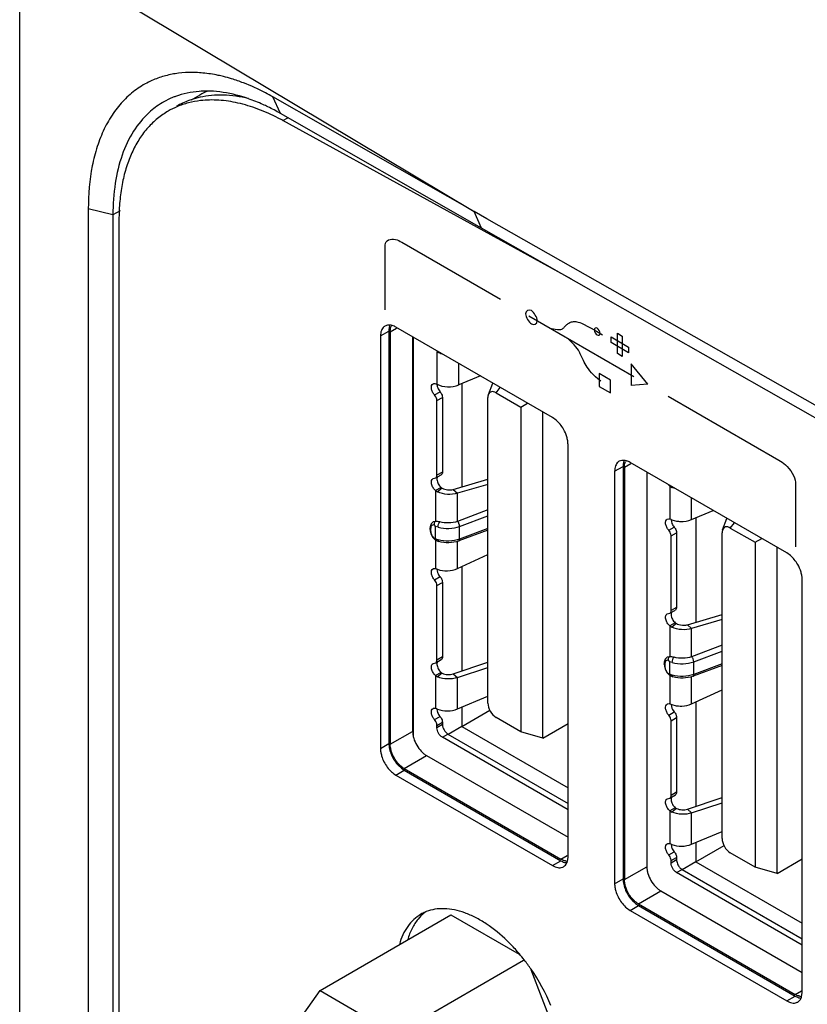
# Model space of a CAD drawing. Header units: inches. Extents: x 0 to 34, y 0 to 22.
# Tile 74 of 121: x 26.567 to 27.164, y 18.422 to 19.168. Entities that reach past the tile are written whole.
import ezdxf

# ---------------------------------------------------------------- set-up
doc = ezdxf.new("R2010")
doc.units = ezdxf.units.IN
doc.header["$LTSCALE"] = 1.87
doc.header["$MEASUREMENT"] = 0
doc.layers.get('0').update_dxf_attribs({"linetype": 'CONTINUOUS'})

msp = doc.modelspace()

# ---------------------------------------------------------------- linework, layer by layer
at = {"color": 7, "linetype": 'CONTINUOUS'}
for p, q in [((26.56735, 15.52359), (26.56735, 19.22832)), ((26.56735, 19.22832), (26.91166, 19.02246)), ((26.70396, 19.11067), (26.69734, 19.10685)), ((26.76488, 19.09678), (26.75916, 19.10926)), ((26.91166, 19.02246), (26.75916, 19.10926)), ((26.91737, 19.00998), (26.76488, 19.09678)), ((26.76677, 19.09133), (26.77058, 19.09353)), ((26.98555, 18.97119), (26.76677, 19.09133)), ((26.61937, 19.0245), (26.61937, 15.66521)), ((26.63802, 19.01985), (26.61937, 19.0245)), ((26.64343, 19.02297), (26.63802, 19.01985)), ((26.91737, 19.00998), (26.91166, 19.02246)), ((26.92134, 19.01696), (26.91166, 19.02246)), ((26.63802, 19.01985), (26.63802, 15.66057)), ((26.6426, 19.01611), (26.6426, 15.65674)), ((27.23163, 18.84076), (26.92134, 19.01696)), ((27.22755, 18.8336), (26.91737, 19.00998)), ((26.84075, 18.92821), (26.84711, 18.93189)), ((26.84616, 18.93646), (26.84417, 18.93577)), ((26.84795, 18.9365), (26.84616, 18.93646)), ((26.84711, 18.93189), (26.84711, 18.61959)), ((26.84817, 18.93128), (26.85295, 18.93403)), ((26.97121, 18.86636), (26.85242, 18.93495)), ((26.84075, 18.92821), (26.84075, 18.61592)), ((26.84817, 18.93128), (26.84817, 18.61898)), ((26.86514, 18.9276), (26.86514, 18.62878)), ((26.86578, 18.6247), (26.86578, 18.92723)), ((26.8842, 18.9166), (26.88353, 18.91622)), ((26.88353, 18.91622), (26.88353, 18.89171)), ((26.90016, 18.89114), (26.90016, 18.90738)), ((26.9165, 18.89795), (26.90016, 18.89114)), ((26.88353, 18.89171), (26.88378, 18.8899)), ((26.90232, 18.89204), (26.90232, 18.81387)), ((26.92253, 18.8839), (26.92584, 18.89256)), ((26.92842, 18.88527), (26.93155, 18.88926)), ((26.88174, 18.88356), (26.88592, 18.88597)), ((26.88353, 18.87926), (26.88771, 18.88167)), ((26.88771, 18.88167), (26.88771, 18.82519)), ((26.92216, 18.65022), (26.92216, 18.88166)), ((26.92842, 18.88527), (26.94721, 18.87442)), ((26.88353, 18.82278), (26.88353, 18.87926)), ((26.94721, 18.87442), (26.95223, 18.87732)), ((26.94721, 18.87442), (26.94721, 18.62852)), ((26.96391, 18.6237), (26.96391, 18.87057)), ((26.97392, 18.86443), (26.97121, 18.86636)), ((26.98288, 18.53385), (26.98288, 18.84615)), ((27.01822, 18.82574), (27.02458, 18.82942)), ((27.02363, 18.83399), (27.02164, 18.8333)), ((27.02542, 18.83403), (27.02363, 18.83399)), ((27.02458, 18.82942), (27.02458, 18.51712)), ((27.02565, 18.82881), (27.03042, 18.83156)), ((27.02565, 18.82881), (27.02565, 18.51651)), ((27.14868, 18.76389), (27.02989, 18.83248)), ((26.88058, 18.82027), (26.88261, 18.82075)), ((26.88261, 18.82075), (26.88679, 18.82316)), ((26.88771, 18.82519), (26.88353, 18.82278)), ((27.01822, 18.82574), (27.01822, 18.51344)), ((27.04262, 18.82513), (27.04262, 18.52631)), ((26.88666, 18.8135), (26.88249, 18.81109)), ((26.88754, 18.81291), (26.88406, 18.81016)), ((26.88666, 18.8135), (26.88754, 18.81291)), ((26.8959, 18.81199), (26.92216, 18.81966)), ((26.92216, 18.81586), (26.89912, 18.80913)), ((27.05996, 18.8145), (27.05884, 18.81569)), ((27.05996, 18.8145), (27.05996, 18.78968)), ((27.06404, 18.81267), (27.06153, 18.81357)), ((26.88249, 18.81109), (26.88249, 18.78806)), ((26.8959, 18.81199), (26.89912, 18.80913)), ((26.89912, 18.78783), (26.89912, 18.80913)), ((27.07659, 18.78922), (27.07659, 18.80551)), ((26.92216, 18.79647), (26.89912, 18.78783)), ((26.90073, 18.78399), (26.92216, 18.79203)), ((27.07659, 18.78922), (27.09298, 18.79605)), ((27.07979, 18.79056), (27.07979, 18.7114)), ((27.1, 18.78143), (27.10331, 18.79009)), ((26.87835, 18.78356), (26.87828, 18.78245)), ((26.8809, 18.78764), (26.88249, 18.78806)), ((26.88232, 18.78401), (26.88232, 18.7749)), ((26.88439, 18.78354), (26.88232, 18.78401)), ((26.90073, 18.77435), (26.90073, 18.78399)), ((27.05805, 18.78953), (27.05931, 18.7898)), ((27.05921, 18.78109), (27.06339, 18.7835)), ((27.05931, 18.7898), (27.05996, 18.78968)), ((27.06101, 18.78906), (27.0612, 18.78765)), ((27.06106, 18.78925), (27.06153, 18.78906)), ((27.0612, 18.78765), (27.06169, 18.78618)), ((27.06153, 18.78906), (27.06506, 18.7881)), ((27.10589, 18.7828), (27.10903, 18.78679)), ((27.10589, 18.7828), (27.12468, 18.77195)), ((26.92216, 18.78126), (26.90015, 18.77301)), ((26.92216, 18.78238), (26.90073, 18.77435)), ((27.061, 18.77679), (27.06518, 18.7792)), ((27.061, 18.72031), (27.061, 18.77679)), ((27.06518, 18.7792), (27.06518, 18.72272)), ((27.09963, 18.54775), (27.09963, 18.77919)), ((26.88137, 18.775), (26.88138, 18.77471)), ((26.88232, 18.7749), (26.88439, 18.77389)), ((26.88249, 18.77385), (26.88249, 18.75213)), ((26.89912, 18.75207), (26.89912, 18.77273)), ((27.12468, 18.77195), (27.1297, 18.77485)), ((27.12468, 18.77195), (27.12468, 18.52605)), ((27.14139, 18.52123), (27.14139, 18.7681)), ((26.89912, 18.75207), (26.92216, 18.76262)), ((27.15139, 18.76196), (27.14868, 18.76389)), ((26.90232, 18.75354), (26.90232, 18.67451)), ((26.88174, 18.74354), (26.88592, 18.74595)), ((26.88353, 18.75151), (26.88373, 18.7501)), ((26.88359, 18.7517), (26.88406, 18.75151)), ((26.88353, 18.73924), (26.88771, 18.74165)), ((26.88353, 18.68276), (26.88353, 18.73924)), ((26.88771, 18.74165), (26.88771, 18.68517)), ((27.16035, 18.43138), (27.16035, 18.74368)), ((27.05805, 18.7178), (27.06008, 18.71828)), ((27.06009, 18.71828), (27.06426, 18.72069)), ((27.06518, 18.72272), (27.061, 18.72031)), ((27.07337, 18.70952), (27.09963, 18.71719)), ((27.06413, 18.71103), (27.05996, 18.70862)), ((27.05996, 18.70862), (27.05996, 18.68559)), ((27.06501, 18.71044), (27.06153, 18.70769)), ((27.06413, 18.71103), (27.06501, 18.71044)), ((27.07337, 18.70952), (27.07659, 18.70666)), ((27.09963, 18.71339), (27.07659, 18.70666)), ((27.07659, 18.68536), (27.07659, 18.70666)), ((27.09963, 18.694), (27.07659, 18.68536)), ((27.05837, 18.68517), (27.05996, 18.68559)), ((27.0782, 18.68152), (27.09963, 18.68956)), ((26.88058, 18.68024), (26.88261, 18.68073)), ((26.88261, 18.68073), (26.88679, 18.68314)), ((26.88771, 18.68517), (26.88353, 18.68276)), ((26.8959, 18.67237), (26.92216, 18.68112)), ((27.05583, 18.68109), (27.05576, 18.67998)), ((27.05576, 18.67998), (27.05592, 18.67814)), ((27.0598, 18.68154), (27.0598, 18.67243)), ((27.06186, 18.68107), (27.0598, 18.68154)), ((27.09963, 18.67879), (27.07763, 18.67054)), ((27.0782, 18.67188), (27.0782, 18.68152)), ((27.09963, 18.67991), (27.0782, 18.67188)), ((26.88666, 18.67348), (26.88249, 18.67107)), ((26.88249, 18.67107), (26.88249, 18.64625)), ((26.88754, 18.67289), (26.88406, 18.67013)), ((26.88666, 18.67348), (26.88754, 18.67289)), ((26.8959, 18.67237), (26.89912, 18.66951)), ((26.89912, 18.66951), (26.92216, 18.67719)), ((27.05885, 18.67253), (27.05886, 18.67224)), ((27.0598, 18.67243), (27.06186, 18.67142)), ((27.05996, 18.67138), (27.05996, 18.64966)), ((26.89912, 18.64579), (26.89912, 18.66951)), ((27.07659, 18.6496), (27.07659, 18.67026)), ((27.07659, 18.6496), (27.09963, 18.66015)), ((26.89912, 18.64579), (26.92216, 18.65538)), ((27.06101, 18.64904), (27.0612, 18.64763)), ((27.06106, 18.64923), (27.06153, 18.64904)), ((27.06153, 18.64904), (27.06485, 18.64821)), ((27.07979, 18.65107), (27.07979, 18.57204)), ((26.88353, 18.64562), (26.88373, 18.64421)), ((26.88359, 18.64581), (26.88406, 18.64562)), ((26.90232, 18.64712), (26.90232, 18.6325)), ((26.90232, 18.6325), (26.92363, 18.6448)), ((27.05921, 18.64107), (27.06339, 18.64348)), ((27.0612, 18.64763), (27.0616, 18.64638)), ((27.06203, 18.64546), (27.06339, 18.64348)), ((26.88174, 18.63766), (26.88592, 18.64007)), ((26.88353, 18.63335), (26.88771, 18.63577)), ((26.88771, 18.63395), (26.88353, 18.63154)), ((26.88771, 18.63577), (26.88771, 18.63395)), ((26.94721, 18.62852), (26.92842, 18.63937)), ((26.96391, 18.6237), (26.98288, 18.63465)), ((27.061, 18.63677), (27.06518, 18.63918)), ((27.061, 18.58028), (27.061, 18.63677)), ((27.06518, 18.63918), (27.06518, 18.5827)), ((26.84817, 18.61898), (26.86514, 18.62878)), ((26.88353, 18.63154), (26.88353, 18.63335)), ((26.88771, 18.6243), (26.89188, 18.62671)), ((26.89188, 18.62671), (26.98288, 18.57417)), ((26.90232, 18.6325), (26.89199, 18.62653)), ((26.90232, 18.6325), (26.98288, 18.58599)), ((26.96391, 18.6237), (26.94721, 18.62852)), ((26.84075, 18.61592), (26.84711, 18.61959)), ((26.98288, 18.56935), (26.88771, 18.6243)), ((26.85878, 18.60061), (26.87575, 18.6104)), ((26.87575, 18.6104), (26.98288, 18.54855)), ((26.85242, 18.59571), (26.85878, 18.59938)), ((26.85431, 18.60298), (26.85668, 18.60081)), ((26.85668, 18.60081), (26.85878, 18.59938)), ((26.85878, 18.60061), (26.97757, 18.53202)), ((26.85878, 18.59938), (26.97757, 18.53079)), ((26.85242, 18.59571), (26.97121, 18.52712)), ((27.06518, 18.5827), (27.061, 18.58028)), ((27.05805, 18.57777), (27.06008, 18.57826)), ((27.06009, 18.57826), (27.06426, 18.58067)), ((27.07337, 18.5699), (27.09963, 18.57865)), ((27.07659, 18.56704), (27.09963, 18.57472)), ((27.06413, 18.57101), (27.05996, 18.5686)), ((27.05996, 18.5686), (27.05996, 18.54378)), ((27.06501, 18.57042), (27.06153, 18.56766)), ((27.06413, 18.57101), (27.06501, 18.57042)), ((27.07337, 18.5699), (27.07659, 18.56704)), ((27.07659, 18.54332), (27.07659, 18.56704)), ((27.07659, 18.54332), (27.09963, 18.55291)), ((27.07979, 18.54465), (27.07979, 18.53003)), ((27.05921, 18.53518), (27.06339, 18.5376)), ((27.06101, 18.54315), (27.0612, 18.54174)), ((27.06106, 18.54334), (27.06153, 18.54315)), ((27.07979, 18.53003), (27.1011, 18.54233)), ((27.12468, 18.52605), (27.10589, 18.5369)), ((26.97121, 18.52712), (26.97757, 18.53079)), ((26.97757, 18.53202), (26.98235, 18.53477)), ((26.98245, 18.53049), (26.9827, 18.5316)), ((26.9827, 18.5316), (26.98288, 18.53385)), ((27.061, 18.53088), (27.06518, 18.5333)), ((27.06518, 18.53148), (27.061, 18.52907)), ((27.061, 18.52907), (27.061, 18.53088)), ((27.06518, 18.5333), (27.06518, 18.53148)), ((27.07979, 18.53003), (27.06946, 18.52406)), ((27.07979, 18.53003), (27.16035, 18.48352)), ((27.14139, 18.52123), (27.16035, 18.53218)), ((27.02565, 18.51651), (27.04262, 18.52631)), ((27.06518, 18.52183), (27.06935, 18.52424)), ((27.16035, 18.46688), (27.06518, 18.52183)), ((27.06935, 18.52424), (27.16035, 18.4717)), ((27.14139, 18.52123), (27.12468, 18.52605)), ((27.01822, 18.51344), (27.02458, 18.51712)), ((27.03625, 18.49814), (27.05322, 18.50793)), ((27.05322, 18.50793), (27.16035, 18.44608)), ((27.03179, 18.50051), (27.03415, 18.49834)), ((27.02989, 18.49324), (27.03625, 18.49691)), ((27.02989, 18.49324), (27.14868, 18.42465)), ((27.03415, 18.49834), (27.03625, 18.49691)), ((27.03625, 18.49814), (27.15505, 18.42955)), ((27.03625, 18.49691), (27.15505, 18.42832)), ((26.79497, 18.43256), (26.89414, 18.48982)), ((26.89414, 18.48982), (26.94586, 18.45996)), ((26.85223, 18.3995), (26.94923, 18.45551)), ((26.95467, 18.44834), (26.97883, 18.38605)), ((26.76634, 18.39183), (26.79497, 18.43256)), ((26.79497, 18.43256), (26.85223, 18.3995)), ((27.15505, 18.42955), (27.15982, 18.4323)), ((27.14868, 18.42465), (27.15505, 18.42832)), ((27.15992, 18.42802), (27.16017, 18.42913)), ((27.16017, 18.42913), (27.16035, 18.43138))]:
    msp.add_line(p, q, dxfattribs=at)
at = {"color": 40, "linetype": 'CONTINUOUS'}
for p, q in [((26.85702, 18.99921), (26.93184, 18.95601)), ((26.84437, 18.94812), (26.84437, 18.99696)), ((26.95316, 18.94352), (27.03274, 18.89758)), ((26.98629, 18.93896), (26.98706, 18.93912)), ((26.98706, 18.93912), (26.98786, 18.93913)), ((26.98786, 18.93913), (26.98875, 18.93907)), ((26.97069, 18.93382), (26.97306, 18.93338)), ((26.97306, 18.93338), (26.97487, 18.93316)), ((26.97487, 18.93316), (26.97632, 18.93307)), ((26.97632, 18.93307), (26.97742, 18.93317)), ((26.97742, 18.93317), (26.97822, 18.93334)), ((26.97822, 18.93334), (26.97883, 18.93367)), ((26.97883, 18.93367), (26.97929, 18.93405)), ((26.97929, 18.93405), (26.97968, 18.93451)), ((26.97968, 18.93451), (26.98009, 18.93495)), ((26.98009, 18.93495), (26.98053, 18.9354)), ((26.98053, 18.9354), (26.98099, 18.93586)), ((26.98099, 18.93586), (26.98146, 18.93637)), ((26.98146, 18.93637), (26.98192, 18.93683)), ((26.98192, 18.93683), (26.98247, 18.93725)), ((26.98247, 18.93725), (26.98303, 18.93767)), ((26.98303, 18.93767), (26.98358, 18.93804)), ((26.98358, 18.93804), (26.98421, 18.93835)), ((26.98421, 18.93835), (26.98486, 18.93863)), ((26.98486, 18.93863), (26.98558, 18.93884)), ((26.98558, 18.93884), (26.98629, 18.93896)), ((26.98875, 18.93907), (26.98965, 18.93894)), ((26.98965, 18.93894), (26.99062, 18.93872)), ((26.99062, 18.93872), (26.99175, 18.93842)), ((26.99175, 18.93842), (26.99321, 18.93781)), ((26.99321, 18.93781), (26.99506, 18.93694)), ((26.99506, 18.93694), (26.99744, 18.93571)), ((26.99744, 18.93571), (27.00054, 18.93402)), ((27.00054, 18.93402), (27.00436, 18.93192)), ((27.00436, 18.93192), (27.00915, 18.92915)), ((26.98556, 18.92349), (26.98323, 18.92571)), ((27.01553, 18.92319), (27.01553, 18.92749)), ((27.01553, 18.92749), (27.02881, 18.91983)), ((27.0203, 18.91492), (27.0203, 18.93026)), ((27.0203, 18.93026), (27.02404, 18.9281)), ((27.02404, 18.9281), (27.02404, 18.91277)), ((26.98743, 18.92158), (26.98556, 18.92349)), ((26.98887, 18.91997), (26.98743, 18.92158)), ((26.98993, 18.91867), (26.98887, 18.91997)), ((26.99074, 18.91751), (26.98993, 18.91867)), ((26.99137, 18.91646), (26.99074, 18.91751)), ((27.02881, 18.91553), (27.01553, 18.92319)), ((27.02881, 18.91983), (27.02881, 18.91553)), ((26.99184, 18.91556), (26.99137, 18.91646)), ((26.99221, 18.91466), (26.99184, 18.91556)), ((26.99306, 18.91279), (26.99221, 18.91466)), ((26.99353, 18.91174), (26.99306, 18.91279)), ((26.99404, 18.91072), (26.99353, 18.91174)), ((26.99459, 18.9096), (26.99404, 18.91072)), ((26.99519, 18.90843), (26.99459, 18.9096)), ((27.02404, 18.91277), (27.0203, 18.91492)), ((26.99587, 18.9072), (26.99519, 18.90843)), ((26.99663, 18.90593), (26.99587, 18.9072)), ((26.99744, 18.90464), (26.99663, 18.90593)), ((26.99837, 18.90327), (26.99744, 18.90464)), ((26.99943, 18.90188), (26.99837, 18.90327)), ((27.00066, 18.90037), (26.99943, 18.90188)), ((27.03063, 18.9071), (27.03063, 18.89084)), ((27.04336, 18.8916), (27.03063, 18.9071)), ((27.0021, 18.89886), (27.00066, 18.90037)), ((27.00372, 18.89729), (27.0021, 18.89886)), ((27.00554, 18.89571), (27.00372, 18.89729)), ((27.00766, 18.89408), (27.00554, 18.89571)), ((27.00659, 18.89975), (27.00659, 18.88997)), ((27.01507, 18.89485), (27.00659, 18.89975)), ((27.01507, 18.88507), (27.01507, 18.89485)), ((27.00659, 18.88997), (27.01507, 18.88507)), ((27.04336, 18.8916), (27.03063, 18.89084)), ((27.0589, 18.88265), (27.14277, 18.83422)), ((27.15526, 18.81746), (27.15526, 18.76861))]:
    msp.add_line(p, q, dxfattribs=at)
at = {"color": 7, "linetype": 'CONTINUOUS'}
for points in [[(26.88089, 18.78765), (26.88067, 18.78751), (26.87911, 18.78587), (26.87835, 18.78356)], [(26.87828, 18.78245), (26.87845, 18.78061), (26.87922, 18.77798), (26.88052, 18.77571), (26.88138, 18.77471)], [(26.88138, 18.77471), (26.88204, 18.77411), (26.88434, 18.77277), (26.88491, 18.77258)], [(27.05837, 18.68518), (27.05815, 18.68504), (27.05658, 18.6834), (27.05583, 18.68109)], [(27.05592, 18.67814), (27.0567, 18.67551), (27.05799, 18.67324), (27.05886, 18.67224)], [(27.05886, 18.67224), (27.05951, 18.67164), (27.06181, 18.6703), (27.06238, 18.67011)]]:
    msp.add_lwpolyline(points, dxfattribs=at)
for centre, radius, start, end in [((26.69195, 19.00419), 0.1241, 73.1594, 76.11476), ((26.68845, 18.99299), 0.13583, 69.08521, 73.1168), ((26.70901, 19.03781), 0.07584, 89.64377, 94.28567), ((26.73387, 19.05887), 0.05981, 113.50749, 119.99669), ((26.70901, 19.03509), 0.07856, 89.22888, 89.65783), ((26.70894, 19.03206), 0.08159, 86.36843, 89.20848), ((26.70668, 19.05236), 0.06109, 120.91994, 132.56538), ((26.70623, 19.05307), 0.06024, 120.00409, 120.90256), ((26.70621, 19.0531), 0.06021, 119.47775, 120.00403), ((26.70629, 19.05294), 0.06039, 112.52058, 119.47068), ((26.70655, 19.05233), 0.06106, 110.15823, 112.52284), ((26.71653, 19.04966), 0.06062, 110.24493, 119.97958), ((26.71698, 19.0485), 0.06186, 108.63922, 110.25614), ((26.71773, 19.04612), 0.06436, 102.30743, 108.59388), ((26.71002, 19.04625), 0.06032, 112.94768, 119.97705), ((26.68704, 18.96107), 0.15644, 60.15973, 64.07749), ((26.6901, 18.95173), 0.15927, 61.2236, 62.66113), ((26.80684, 19.01613), 0.16424, 178.55859, 180.00673), ((26.84694, 18.93096), 0.00555, 120.04489, 129.94155), ((26.85658, 18.93274), 0.00939, 160.15411, 164.48172), ((26.85529, 18.93265), 0.00692, 149.90329, 155.7229), ((27.02442, 18.82849), 0.00555, 120.04489, 129.94155), ((27.03406, 18.83027), 0.00939, 160.15411, 164.48172), ((27.03276, 18.83018), 0.00692, 149.90329, 155.7229), ((27.06472, 18.82077), 0.00787, 232.75184, 246.1104), ((26.88725, 18.81735), 0.00787, 232.75183, 246.1104), ((26.93496, 18.47233), 0.34109, 68.30261, 68.50136), ((27.0667, 18.78924), 0.00569, 179.56143, 181.80353), ((26.75748, 18.43477), 0.34109, 68.30261, 68.50136), ((26.88922, 18.75169), 0.00569, 179.56143, 181.80353), ((27.06472, 18.71488), 0.00787, 232.75183, 246.1104), ((27.07084, 18.71901), 0.00982, 280.07814, 284.97857), ((26.88725, 18.67733), 0.00787, 232.75184, 246.1104), ((26.93496, 18.3323), 0.34109, 68.30261, 68.50136), ((27.0667, 18.64922), 0.00569, 179.56143, 181.80353), ((26.75748, 18.32889), 0.34109, 68.30261, 68.50136), ((26.88922, 18.6458), 0.00569, 179.56143, 181.80353), ((27.0708, 18.65007), 0.00991, 201.8775, 207.71747), ((27.0681, 18.6692), 0.02124, 261.19317, 265.83006), ((27.06472, 18.57486), 0.00787, 232.75184, 246.1104), ((26.93496, 18.22642), 0.34109, 68.30261, 68.50136), ((27.0667, 18.54333), 0.00569, 179.56143, 181.80353), ((26.9824, 18.53822), 0.00766, 259.95645, 264.25752), ((26.98232, 18.53737), 0.0068, 264.22151, 270.1513), ((26.97427, 18.53269), 0.00847, 336.0164, 340.16964), ((26.9734, 18.533), 0.00939, 340.15411, 344.48172), ((26.97669, 18.53111), 0.00555, 290.04832, 299.95823), ((26.88646, 18.46424), 0.0301, 112.93908, 120.01839), ((26.88657, 18.46398), 0.03038, 111.38543, 112.93841), ((26.83455, 18.36625), 0.14585, 37.82566, 40.13777), ((26.83016, 18.36288), 0.15138, 34.48654, 37.81457), ((26.82712, 18.36083), 0.15505, 22.90602, 34.47531), ((27.15987, 18.43575), 0.00766, 259.95645, 264.25752), ((27.15979, 18.4349), 0.0068, 264.22151, 270.1513), ((27.15174, 18.43022), 0.00847, 336.0164, 340.16964), ((27.15088, 18.43053), 0.00939, 340.15411, 344.48172), ((27.15416, 18.42864), 0.00555, 290.04832, 299.95823)]:
    msp.add_arc(centre, radius, start, end, dxfattribs=at)
for points, knots in [([(26.70622, 19.12734), (26.70266, 19.12768), (26.69564, 19.12796), (26.68532, 19.12706), (26.67555, 19.12485), (26.66939, 19.12251), (26.66645, 19.12114)], [0, 0, 0, 0, 0.263723, 0.516377, 0.76074, 1, 1, 1, 1]), ([(26.72173, 19.12467), (26.72042, 19.12499), (26.71531, 19.12616), (26.71011, 19.12697), (26.70622, 19.12734)], [0, 0, 0, 0, 0.2563, 1, 1, 1, 1]), ([(26.66645, 19.12114), (26.66275, 19.11941), (26.65558, 19.11522), (26.64606, 19.10695), (26.63784, 19.09679), (26.63106, 19.08491), (26.62579, 19.07148), (26.62066, 19.05138), (26.61933, 19.03536), (26.61937, 19.0245)], [0, 0, 0, 0, 0.108108, 0.218024, 0.332109, 0.451969, 0.578675, 0.712526, 1, 1, 1, 1]), ([(26.75916, 19.10926), (26.75733, 19.11031), (26.75013, 19.11427), (26.74264, 19.1177), (26.73694, 19.11988)], [0, 0, 0, 0, 0.257539, 1, 1, 1, 1]), ([(26.70334, 19.11344), (26.70026, 19.11321), (26.69421, 19.11236), (26.68833, 19.11068), (26.68551, 19.10964)], [0, 0, 0, 0, 0.506953, 1, 1, 1, 1]), ([(26.74071, 19.10793), (26.73447, 19.10944), (26.72506, 19.11083), (26.71272, 19.1105), (26.70685, 19.10962), (26.70401, 19.109)], [0, 0, 0, 0, 0.52, 0.764213, 1, 1, 1, 1]), ([(26.74075, 19.10789), (26.73849, 19.10867), (26.72982, 19.1114), (26.7208, 19.11306), (26.71411, 19.11349)], [0, 0, 0, 0, 0.262673, 1, 1, 1, 1]), ([(26.70446, 19.10646), (26.70134, 19.1061), (26.69522, 19.10498), (26.68932, 19.10299), (26.6865, 19.1018)], [0, 0, 0, 0, 0.506391, 1, 1, 1, 1]), ([(26.76325, 19.09321), (26.75825, 19.09579), (26.74831, 19.10027), (26.73318, 19.10491), (26.71856, 19.10714), (26.70901, 19.10698), (26.70446, 19.10646)], [0, 0, 0, 0, 0.276131, 0.534222, 0.774675, 1, 1, 1, 1]), ([(26.75543, 19.10178), (26.75421, 19.10237), (26.7494, 19.10462), (26.74447, 19.1066), (26.74075, 19.10789)], [0, 0, 0, 0, 0.256115, 1, 1, 1, 1]), ([(26.66536, 19.09735), (26.66085, 19.09322), (26.65268, 19.08319), (26.64414, 19.06485), (26.63905, 19.04331), (26.63803, 19.0279), (26.63802, 19.01985)], [0, 0, 0, 0, 0.217402, 0.453441, 0.7137, 1, 1, 1, 1]), ([(26.67988, 19.0985), (26.67703, 19.09686), (26.67156, 19.09306), (26.66429, 19.08603), (26.65798, 19.07772), (26.6527, 19.06821), (26.64848, 19.05758), (26.64535, 19.04594), (26.64334, 19.03339), (26.64277, 19.02471), (26.64266, 19.02026)], [0, 0, 0, 0, 0.108852, 0.219609, 0.333998, 0.453502, 0.579267, 0.71212, 0.852418, 1, 1, 1, 1]), ([(26.84338, 18.93522), (26.84295, 18.93486), (26.84216, 18.93397), (26.84134, 18.93231), (26.84085, 18.93035), (26.84075, 18.92895), (26.84075, 18.92821)], [0, 0, 0, 0, 0.21847, 0.454595, 0.714829, 1, 1, 1, 1]), ([(26.84754, 18.93525), (26.84747, 18.93499), (26.84721, 18.93389), (26.84711, 18.93275), (26.84711, 18.93189)], [0, 0, 0, 0, 0.23698, 1, 1, 1, 1]), ([(26.85242, 18.93495), (26.85204, 18.93516), (26.85064, 18.9359), (26.8491, 18.93639), (26.84795, 18.9365)], [0, 0, 0, 0, 0.270545, 1, 1, 1, 1]), ([(26.84817, 18.93128), (26.84817, 18.93167), (26.84823, 18.9331), (26.84855, 18.93454), (26.84898, 18.9355)], [0, 0, 0, 0, 0.270546, 1, 1, 1, 1]), ([(26.88778, 18.91444), (26.88739, 18.91454), (26.88592, 18.91499), (26.8845, 18.91562), (26.88353, 18.91622)], [0, 0, 0, 0, 0.263094, 1, 1, 1, 1]), ([(26.88174, 18.88356), (26.88112, 18.88426), (26.88011, 18.8858), (26.87932, 18.88826), (26.8793, 18.89051), (26.88009, 18.89171), (26.88058, 18.892)], [0, 0, 0, 0, 0.297745, 0.582681, 0.818146, 1, 1, 1, 1]), ([(26.88058, 18.892), (26.88098, 18.89223), (26.88207, 18.89239), (26.88304, 18.89199), (26.88353, 18.89171)], [0, 0, 0, 0, 0.449192, 1, 1, 1, 1]), ([(26.88353, 18.89171), (26.88595, 18.89039), (26.8917, 18.88921), (26.89746, 18.89005), (26.90016, 18.89114)], [0, 0, 0, 0, 0.485482, 1, 1, 1, 1]), ([(26.88378, 18.8899), (26.88388, 18.88954), (26.88436, 18.88813), (26.88517, 18.88682), (26.88592, 18.88597)], [0, 0, 0, 0, 0.245315, 1, 1, 1, 1]), ([(26.88353, 18.87926), (26.88353, 18.87962), (26.88333, 18.88119), (26.88254, 18.88266), (26.88174, 18.88356)], [0, 0, 0, 0, 0.230062, 1, 1, 1, 1]), ([(26.88592, 18.88597), (26.88619, 18.88567), (26.88712, 18.88441), (26.88771, 18.88283), (26.88771, 18.88167)], [0, 0, 0, 0, 0.26069, 1, 1, 1, 1]), ([(26.92253, 18.8839), (26.92247, 18.88374), (26.92224, 18.88301), (26.92216, 18.88224), (26.92216, 18.88166)], [0, 0, 0, 0, 0.232607, 1, 1, 1, 1]), ([(26.92842, 18.88527), (26.92783, 18.88561), (26.92667, 18.88612), (26.92484, 18.8862), (26.92331, 18.88539), (26.92273, 18.88443), (26.92253, 18.8839)], [0, 0, 0, 0, 0.291069, 0.536299, 0.759697, 1, 1, 1, 1]), ([(26.97946, 18.85765), (26.97871, 18.85895), (26.97705, 18.86138), (26.975, 18.8635), (26.97392, 18.86443)], [0, 0, 0, 0, 0.512224, 1, 1, 1, 1]), ([(26.98288, 18.84615), (26.98288, 18.84707), (26.98271, 18.84899), (26.98179, 18.85293), (26.98052, 18.85582), (26.97946, 18.85765)], [0, 0, 0, 0, 0.228102, 0.475062, 1, 1, 1, 1]), ([(27.02085, 18.83275), (27.02042, 18.83239), (27.01964, 18.8315), (27.01881, 18.82984), (27.01832, 18.82788), (27.01822, 18.82648), (27.01822, 18.82574)], [0, 0, 0, 0, 0.21847, 0.454595, 0.714829, 1, 1, 1, 1]), ([(27.02501, 18.83278), (27.02494, 18.83252), (27.02468, 18.83142), (27.02458, 18.83028), (27.02458, 18.82942)], [0, 0, 0, 0, 0.23698, 1, 1, 1, 1]), ([(27.02989, 18.83248), (27.02952, 18.83269), (27.02812, 18.83343), (27.02657, 18.83392), (27.02542, 18.83403)], [0, 0, 0, 0, 0.270545, 1, 1, 1, 1]), ([(27.02565, 18.82881), (27.02565, 18.8292), (27.02571, 18.83063), (27.02602, 18.83207), (27.02645, 18.83303)], [0, 0, 0, 0, 0.270546, 1, 1, 1, 1]), ([(26.88249, 18.81109), (26.88173, 18.81174), (26.88047, 18.81335), (26.87953, 18.81565), (26.87931, 18.81749), (26.87944, 18.81896), (26.88003, 18.81995), (26.88058, 18.82027)], [0, 0, 0, 0, 0.287759, 0.576036, 0.705243, 0.818676, 1, 1, 1, 1]), ([(26.88261, 18.82075), (26.88291, 18.82092), (26.88343, 18.82157), (26.88353, 18.82235), (26.88353, 18.82278)], [0, 0, 0, 0, 0.44923, 1, 1, 1, 1]), ([(26.88377, 18.82146), (26.88372, 18.82132), (26.88353, 18.82069), (26.88351, 18.82001), (26.88355, 18.81951)], [0, 0, 0, 0, 0.228243, 1, 1, 1, 1]), ([(26.88771, 18.82519), (26.88771, 18.82476), (26.8876, 18.82398), (26.88709, 18.82333), (26.88679, 18.82316)], [0, 0, 0, 0, 0.550769, 1, 1, 1, 1]), ([(26.88355, 18.81951), (26.88364, 18.81838), (26.88438, 18.81614), (26.88578, 18.81427), (26.88666, 18.8135)], [0, 0, 0, 0, 0.491855, 1, 1, 1, 1]), ([(26.88754, 18.81291), (26.88881, 18.81224), (26.89163, 18.81148), (26.89454, 18.81163), (26.8959, 18.81199)], [0, 0, 0, 0, 0.505497, 1, 1, 1, 1]), ([(26.89912, 18.80913), (26.89669, 18.80837), (26.89148, 18.80788), (26.88637, 18.80904), (26.88406, 18.81016)], [0, 0, 0, 0, 0.498106, 1, 1, 1, 1]), ([(26.88137, 18.785), (26.88099, 18.78515), (26.88011, 18.7852), (26.87916, 18.78427), (26.87881, 18.78296), (26.87877, 18.78201), (26.87877, 18.78151)], [0, 0, 0, 0, 0.236052, 0.453359, 0.708013, 1, 1, 1, 1]), ([(26.88249, 18.78806), (26.88229, 18.78793), (26.88148, 18.78714), (26.88126, 18.78588), (26.88137, 18.785)], [0, 0, 0, 0, 0.208842, 1, 1, 1, 1]), ([(26.88232, 18.78401), (26.88232, 18.78414), (26.88213, 18.7846), (26.8817, 18.78488), (26.88137, 18.785)], [0, 0, 0, 0, 0.272578, 1, 1, 1, 1]), ([(26.88249, 18.78806), (26.88272, 18.78806), (26.88383, 18.78799), (26.88492, 18.78771), (26.88575, 18.78746)], [0, 0, 0, 0, 0.215046, 1, 1, 1, 1]), ([(26.88439, 18.78354), (26.88439, 18.78426), (26.8847, 18.78565), (26.8853, 18.78696), (26.88575, 18.78746)], [0, 0, 0, 0, 0.519556, 1, 1, 1, 1]), ([(26.88439, 18.78354), (26.88705, 18.78274), (26.89263, 18.78209), (26.89817, 18.78303), (26.90073, 18.78399)], [0, 0, 0, 0, 0.504219, 1, 1, 1, 1]), ([(26.89912, 18.78783), (26.89702, 18.78705), (26.89249, 18.78628), (26.88793, 18.78681), (26.88575, 18.78746)], [0, 0, 0, 0, 0.495726, 1, 1, 1, 1]), ([(26.90073, 18.78399), (26.90073, 18.78472), (26.90036, 18.78611), (26.89963, 18.78738), (26.89912, 18.78783)], [0, 0, 0, 0, 0.513493, 1, 1, 1, 1]), ([(27.05921, 18.78109), (27.0586, 18.78178), (27.05758, 18.78333), (27.05679, 18.78579), (27.05677, 18.78804), (27.05756, 18.78924), (27.05805, 18.78953)], [0, 0, 0, 0, 0.297737, 0.582688, 0.81816, 1, 1, 1, 1]), ([(27.06339, 18.7835), (27.06366, 18.7832), (27.06459, 18.78194), (27.06518, 18.78036), (27.06518, 18.7792)], [0, 0, 0, 0, 0.26069, 1, 1, 1, 1]), ([(27.06506, 18.7881), (27.06603, 18.78794), (27.0699, 18.78755), (27.0739, 18.78813), (27.07659, 18.78922)], [0, 0, 0, 0, 0.252586, 1, 1, 1, 1]), ([(27.10589, 18.7828), (27.10531, 18.78314), (27.10414, 18.78365), (27.10232, 18.78373), (27.10078, 18.78292), (27.1002, 18.78196), (27.1, 18.78143)], [0, 0, 0, 0, 0.291069, 0.536299, 0.759697, 1, 1, 1, 1]), ([(26.87877, 18.78151), (26.8787, 18.78157), (26.87844, 18.78182), (26.87828, 18.78218), (26.87828, 18.78245)], [0, 0, 0, 0, 0.269323, 1, 1, 1, 1]), ([(26.87877, 18.78151), (26.87877, 18.78096), (26.87882, 18.77949), (26.87955, 18.77718), (26.88063, 18.77558), (26.88137, 18.775)], [0, 0, 0, 0, 0.226866, 0.6086, 1, 1, 1, 1]), ([(27.061, 18.77679), (27.061, 18.77715), (27.0608, 18.77872), (27.06002, 18.78019), (27.05921, 18.78109)], [0, 0, 0, 0, 0.230062, 1, 1, 1, 1]), ([(27.1, 18.78143), (27.09994, 18.78127), (27.09971, 18.78054), (27.09963, 18.77977), (27.09963, 18.77919)], [0, 0, 0, 0, 0.232607, 1, 1, 1, 1]), ([(26.88232, 18.7749), (26.88232, 18.77481), (26.88222, 18.77461), (26.88191, 18.77468), (26.88165, 18.7748), (26.88147, 18.77493), (26.88137, 18.775)], [0, 0, 0, 0, 0.219335, 0.439649, 0.705291, 1, 1, 1, 1]), ([(26.90073, 18.77435), (26.89817, 18.77339), (26.89263, 18.77245), (26.88705, 18.77309), (26.88439, 18.77389)], [0, 0, 0, 0, 0.495726, 1, 1, 1, 1]), ([(26.88439, 18.77389), (26.88439, 18.77374), (26.88441, 18.77328), (26.88459, 18.77267), (26.8849, 18.77258)], [0, 0, 0, 0, 0.323829, 1, 1, 1, 1]), ([(26.90015, 18.77301), (26.89776, 18.77212), (26.89259, 18.77122), (26.88739, 18.77183), (26.8849, 18.77258)], [0, 0, 0, 0, 0.496768, 1, 1, 1, 1]), ([(26.90015, 18.77301), (26.90025, 18.77305), (26.90067, 18.77336), (26.90073, 18.77394), (26.90073, 18.77435)], [0, 0, 0, 0, 0.193378, 1, 1, 1, 1]), ([(27.15693, 18.75518), (27.15618, 18.75648), (27.15452, 18.75891), (27.15248, 18.76103), (27.15139, 18.76196)], [0, 0, 0, 0, 0.512224, 1, 1, 1, 1]), ([(27.16035, 18.74368), (27.16035, 18.7446), (27.16018, 18.74652), (27.15927, 18.75046), (27.15799, 18.75335), (27.15693, 18.75518)], [0, 0, 0, 0, 0.228102, 0.475062, 1, 1, 1, 1]), ([(26.88174, 18.74354), (26.88112, 18.74423), (26.88011, 18.74578), (26.87932, 18.74824), (26.8793, 18.75049), (26.88009, 18.75169), (26.88058, 18.75198)], [0, 0, 0, 0, 0.297737, 0.582688, 0.81816, 1, 1, 1, 1]), ([(26.88058, 18.75198), (26.88071, 18.75205), (26.88131, 18.75231), (26.88201, 18.75227), (26.88249, 18.75213)], [0, 0, 0, 0, 0.234285, 1, 1, 1, 1]), ([(26.88373, 18.7501), (26.88382, 18.74972), (26.88429, 18.74822), (26.88513, 18.74684), (26.88592, 18.74595)], [0, 0, 0, 0, 0.243924, 1, 1, 1, 1]), ([(26.88406, 18.75151), (26.88643, 18.75066), (26.89162, 18.75003), (26.89674, 18.75104), (26.89912, 18.75207)], [0, 0, 0, 0, 0.492768, 1, 1, 1, 1]), ([(26.88592, 18.74595), (26.88619, 18.74564), (26.88712, 18.74439), (26.88771, 18.74281), (26.88771, 18.74165)], [0, 0, 0, 0, 0.26069, 1, 1, 1, 1]), ([(26.88353, 18.73924), (26.88353, 18.7396), (26.88333, 18.74117), (26.88254, 18.74264), (26.88174, 18.74354)], [0, 0, 0, 0, 0.230062, 1, 1, 1, 1]), ([(27.05996, 18.70862), (27.05921, 18.70927), (27.05795, 18.71087), (27.057, 18.71318), (27.05678, 18.71502), (27.05691, 18.71649), (27.0575, 18.71748), (27.05805, 18.7178)], [0, 0, 0, 0, 0.287759, 0.576036, 0.705243, 0.818676, 1, 1, 1, 1]), ([(27.06008, 18.71828), (27.06038, 18.71845), (27.0609, 18.7191), (27.061, 18.71988), (27.061, 18.72031)], [0, 0, 0, 0, 0.44923, 1, 1, 1, 1]), ([(27.06125, 18.71899), (27.06119, 18.71885), (27.06101, 18.71821), (27.06098, 18.71754), (27.06102, 18.71704)], [0, 0, 0, 0, 0.228243, 1, 1, 1, 1]), ([(27.06102, 18.71704), (27.06111, 18.71591), (27.06185, 18.71367), (27.06326, 18.71179), (27.06413, 18.71103)], [0, 0, 0, 0, 0.491855, 1, 1, 1, 1]), ([(27.06518, 18.72272), (27.06518, 18.72229), (27.06508, 18.72151), (27.06456, 18.72086), (27.06426, 18.72069)], [0, 0, 0, 0, 0.550769, 1, 1, 1, 1]), ([(27.06501, 18.71044), (27.06557, 18.71015), (27.06795, 18.70918), (27.07065, 18.709), (27.07255, 18.70934)], [0, 0, 0, 0, 0.24513, 1, 1, 1, 1]), ([(27.07659, 18.70666), (27.07416, 18.70589), (27.06896, 18.70541), (27.06385, 18.70657), (27.06153, 18.70769)], [0, 0, 0, 0, 0.498106, 1, 1, 1, 1]), ([(27.05996, 18.68559), (27.05976, 18.68546), (27.05895, 18.68467), (27.05874, 18.68341), (27.05885, 18.68253)], [0, 0, 0, 0, 0.208842, 1, 1, 1, 1]), ([(27.05996, 18.68559), (27.0602, 18.68559), (27.06131, 18.68552), (27.06239, 18.68524), (27.06323, 18.68499)], [0, 0, 0, 0, 0.215046, 1, 1, 1, 1]), ([(26.88249, 18.67107), (26.88173, 18.67172), (26.88047, 18.67332), (26.87953, 18.67563), (26.87931, 18.67747), (26.87944, 18.67894), (26.88003, 18.67993), (26.88058, 18.68025)], [0, 0, 0, 0, 0.287759, 0.576036, 0.705243, 0.818676, 1, 1, 1, 1]), ([(26.88261, 18.68073), (26.88291, 18.6809), (26.88343, 18.68155), (26.88353, 18.68233), (26.88353, 18.68276)], [0, 0, 0, 0, 0.44923, 1, 1, 1, 1]), ([(26.88377, 18.68144), (26.88372, 18.6813), (26.88353, 18.68066), (26.88351, 18.67999), (26.88355, 18.67949)], [0, 0, 0, 0, 0.228243, 1, 1, 1, 1]), ([(26.88355, 18.67949), (26.88364, 18.67836), (26.88438, 18.67612), (26.88578, 18.67424), (26.88666, 18.67348)], [0, 0, 0, 0, 0.491855, 1, 1, 1, 1]), ([(26.88771, 18.68517), (26.88771, 18.68474), (26.8876, 18.68396), (26.88709, 18.68331), (26.88679, 18.68314)], [0, 0, 0, 0, 0.550769, 1, 1, 1, 1]), ([(27.05624, 18.67904), (27.05617, 18.6791), (27.05592, 18.67935), (27.05575, 18.67971), (27.05576, 18.67998)], [0, 0, 0, 0, 0.269323, 1, 1, 1, 1]), ([(27.05885, 18.68253), (27.05846, 18.68268), (27.05758, 18.68273), (27.05664, 18.6818), (27.05628, 18.68049), (27.05624, 18.67954), (27.05624, 18.67904)], [0, 0, 0, 0, 0.236052, 0.453359, 0.708013, 1, 1, 1, 1]), ([(27.05624, 18.67904), (27.05624, 18.67849), (27.0563, 18.67702), (27.05702, 18.67471), (27.05811, 18.67311), (27.05885, 18.67253)], [0, 0, 0, 0, 0.226866, 0.6086, 1, 1, 1, 1]), ([(27.0598, 18.68154), (27.0598, 18.68167), (27.0596, 18.68213), (27.05917, 18.68241), (27.05885, 18.68253)], [0, 0, 0, 0, 0.272578, 1, 1, 1, 1]), ([(27.06186, 18.68107), (27.06186, 18.68179), (27.06217, 18.68318), (27.06278, 18.68449), (27.06323, 18.68499)], [0, 0, 0, 0, 0.519556, 1, 1, 1, 1]), ([(27.06186, 18.68107), (27.06453, 18.68027), (27.0701, 18.67962), (27.07564, 18.68056), (27.0782, 18.68152)], [0, 0, 0, 0, 0.504219, 1, 1, 1, 1]), ([(27.07659, 18.68536), (27.0745, 18.68458), (27.06996, 18.68381), (27.0654, 18.68434), (27.06323, 18.68499)], [0, 0, 0, 0, 0.495726, 1, 1, 1, 1]), ([(27.0782, 18.68152), (27.0782, 18.68225), (27.07783, 18.68364), (27.0771, 18.68491), (27.07659, 18.68536)], [0, 0, 0, 0, 0.513493, 1, 1, 1, 1]), ([(26.88754, 18.67289), (26.88882, 18.67228), (26.89166, 18.67165), (26.89455, 18.67193), (26.8959, 18.67237)], [0, 0, 0, 0, 0.501435, 1, 1, 1, 1]), ([(27.0598, 18.67243), (27.0598, 18.67234), (27.0597, 18.67214), (27.05939, 18.67221), (27.05912, 18.67233), (27.05894, 18.67246), (27.05885, 18.67253)], [0, 0, 0, 0, 0.219335, 0.439649, 0.705291, 1, 1, 1, 1]), ([(27.0782, 18.67188), (27.07564, 18.67092), (27.0701, 18.66998), (27.06453, 18.67062), (27.06186, 18.67142)], [0, 0, 0, 0, 0.495726, 1, 1, 1, 1]), ([(27.06186, 18.67142), (27.06186, 18.67127), (27.06188, 18.67081), (27.06207, 18.6702), (27.06238, 18.67011)], [0, 0, 0, 0, 0.323829, 1, 1, 1, 1]), ([(27.07763, 18.67054), (27.07772, 18.67058), (27.07814, 18.67089), (27.0782, 18.67147), (27.0782, 18.67188)], [0, 0, 0, 0, 0.193378, 1, 1, 1, 1]), ([(26.89912, 18.66951), (26.8967, 18.66867), (26.89152, 18.66806), (26.88639, 18.66909), (26.88406, 18.67013)], [0, 0, 0, 0, 0.500386, 1, 1, 1, 1]), ([(27.07763, 18.67054), (27.07523, 18.66965), (27.07006, 18.66875), (27.06486, 18.66936), (27.06238, 18.67011)], [0, 0, 0, 0, 0.496768, 1, 1, 1, 1]), ([(26.92216, 18.65022), (26.92216, 18.64807), (26.92362, 18.64383), (26.92656, 18.64044), (26.92842, 18.63937)], [0, 0, 0, 0, 0.499994, 1, 1, 1, 1]), ([(27.05921, 18.64107), (27.0586, 18.64176), (27.05758, 18.64331), (27.05679, 18.64577), (27.05677, 18.64802), (27.05756, 18.64922), (27.05805, 18.64951)], [0, 0, 0, 0, 0.297737, 0.582688, 0.81816, 1, 1, 1, 1]), ([(27.05805, 18.64951), (27.05818, 18.64958), (27.05878, 18.64984), (27.05948, 18.6498), (27.05996, 18.64966)], [0, 0, 0, 0, 0.234285, 1, 1, 1, 1]), ([(27.06656, 18.64802), (27.06742, 18.64795), (27.07082, 18.6479), (27.07426, 18.64859), (27.07659, 18.6496)], [0, 0, 0, 0, 0.254315, 1, 1, 1, 1]), ([(26.88174, 18.63766), (26.88112, 18.63835), (26.88011, 18.6399), (26.87932, 18.64235), (26.8793, 18.6446), (26.88009, 18.64581), (26.88058, 18.64609)], [0, 0, 0, 0, 0.297737, 0.582688, 0.81816, 1, 1, 1, 1]), ([(26.88058, 18.64609), (26.88071, 18.64617), (26.88131, 18.64643), (26.88201, 18.64638), (26.88249, 18.64625)], [0, 0, 0, 0, 0.234285, 1, 1, 1, 1]), ([(26.88373, 18.64421), (26.88382, 18.64384), (26.88429, 18.64234), (26.88513, 18.64095), (26.88592, 18.64007)], [0, 0, 0, 0, 0.243924, 1, 1, 1, 1]), ([(26.88406, 18.64562), (26.88641, 18.64471), (26.89159, 18.64395), (26.89673, 18.64482), (26.89912, 18.64579)], [0, 0, 0, 0, 0.495049, 1, 1, 1, 1]), ([(27.061, 18.63677), (27.061, 18.63713), (27.0608, 18.6387), (27.06002, 18.64016), (27.05921, 18.64107)], [0, 0, 0, 0, 0.230062, 1, 1, 1, 1]), ([(27.06339, 18.64348), (27.06366, 18.64317), (27.06459, 18.64191), (27.06518, 18.64034), (27.06518, 18.63918)], [0, 0, 0, 0, 0.26069, 1, 1, 1, 1]), ([(26.88353, 18.63335), (26.88353, 18.63372), (26.88333, 18.63528), (26.88254, 18.63675), (26.88174, 18.63766)], [0, 0, 0, 0, 0.230062, 1, 1, 1, 1]), ([(26.88592, 18.64007), (26.88619, 18.63976), (26.88712, 18.6385), (26.88771, 18.63693), (26.88771, 18.63577)], [0, 0, 0, 0, 0.26069, 1, 1, 1, 1]), ([(26.88771, 18.63395), (26.88771, 18.63252), (26.88868, 18.62969), (26.89064, 18.62743), (26.89188, 18.62671)], [0, 0, 0, 0, 0.499994, 1, 1, 1, 1]), ([(26.86514, 18.62878), (26.86514, 18.62794), (26.8653, 18.62619), (26.86613, 18.62261), (26.86807, 18.61822), (26.8709, 18.61434), (26.87359, 18.61183), (26.87503, 18.61082), (26.87575, 18.6104)], [0, 0, 0, 0, 0.11405, 0.237528, 0.499994, 0.762463, 0.885945, 1, 1, 1, 1]), ([(26.88771, 18.6243), (26.88647, 18.62502), (26.88451, 18.62728), (26.88353, 18.6301), (26.88353, 18.63154)], [0, 0, 0, 0, 0.500006, 1, 1, 1, 1]), ([(26.84711, 18.61959), (26.84711, 18.61818), (26.84751, 18.61521), (26.84898, 18.61086), (26.85125, 18.60667), (26.85323, 18.60413), (26.85431, 18.60298)], [0, 0, 0, 0, 0.228919, 0.481188, 0.742985, 1, 1, 1, 1]), ([(26.85128, 18.60852), (26.85032, 18.61019), (26.84916, 18.61281), (26.84833, 18.6164), (26.84817, 18.61814), (26.84817, 18.61898)], [0, 0, 0, 0, 0.524938, 0.771898, 1, 1, 1, 1]), ([(26.84075, 18.61592), (26.84075, 18.61499), (26.84092, 18.61308), (26.84135, 18.6112), (26.84164, 18.61025)], [0, 0, 0, 0, 0.480153, 1, 1, 1, 1]), ([(26.84164, 18.61025), (26.84209, 18.60873), (26.84329, 18.60575), (26.84579, 18.60169), (26.84882, 18.59824), (26.85119, 18.59641), (26.85242, 18.59571)], [0, 0, 0, 0, 0.257008, 0.518803, 0.771075, 1, 1, 1, 1]), ([(26.85472, 18.60388), (26.8544, 18.60422), (26.85311, 18.60567), (26.85201, 18.60726), (26.85128, 18.60852)], [0, 0, 0, 0, 0.244845, 1, 1, 1, 1]), ([(26.85878, 18.60061), (26.85843, 18.60081), (26.85696, 18.60175), (26.85564, 18.60291), (26.85472, 18.60388)], [0, 0, 0, 0, 0.234677, 1, 1, 1, 1]), ([(27.06518, 18.5827), (27.06518, 18.58227), (27.06508, 18.58149), (27.06456, 18.58084), (27.06426, 18.58067)], [0, 0, 0, 0, 0.550769, 1, 1, 1, 1]), ([(27.05996, 18.5686), (27.05921, 18.56925), (27.05795, 18.57085), (27.057, 18.57316), (27.05678, 18.575), (27.05691, 18.57647), (27.0575, 18.57746), (27.05805, 18.57777)], [0, 0, 0, 0, 0.287759, 0.576036, 0.705243, 0.818676, 1, 1, 1, 1]), ([(27.06008, 18.57826), (27.06038, 18.57843), (27.0609, 18.57908), (27.061, 18.57986), (27.061, 18.58028)], [0, 0, 0, 0, 0.44923, 1, 1, 1, 1]), ([(27.06125, 18.57897), (27.06119, 18.57883), (27.06101, 18.57819), (27.06098, 18.57752), (27.06102, 18.57701)], [0, 0, 0, 0, 0.228243, 1, 1, 1, 1]), ([(27.06102, 18.57701), (27.06111, 18.57589), (27.06185, 18.57365), (27.06326, 18.57177), (27.06413, 18.57101)], [0, 0, 0, 0, 0.491855, 1, 1, 1, 1]), ([(27.07659, 18.56704), (27.07418, 18.5662), (27.06899, 18.56559), (27.06386, 18.56662), (27.06153, 18.56766)], [0, 0, 0, 0, 0.500386, 1, 1, 1, 1]), ([(27.06501, 18.57042), (27.0663, 18.56981), (27.06914, 18.56918), (27.07203, 18.56946), (27.07337, 18.5699)], [0, 0, 0, 0, 0.501435, 1, 1, 1, 1]), ([(27.05805, 18.54362), (27.05818, 18.5437), (27.05878, 18.54396), (27.05948, 18.54391), (27.05996, 18.54378)], [0, 0, 0, 0, 0.234285, 1, 1, 1, 1]), ([(27.09963, 18.54775), (27.09963, 18.5456), (27.1011, 18.54136), (27.10403, 18.53797), (27.10589, 18.5369)], [0, 0, 0, 0, 0.499994, 1, 1, 1, 1]), ([(27.05921, 18.53518), (27.0586, 18.53588), (27.05758, 18.53743), (27.05679, 18.53988), (27.05677, 18.54213), (27.05756, 18.54334), (27.05805, 18.54362)], [0, 0, 0, 0, 0.297737, 0.582688, 0.81816, 1, 1, 1, 1]), ([(27.0612, 18.54174), (27.06129, 18.54137), (27.06176, 18.53987), (27.0626, 18.53848), (27.06339, 18.5376)], [0, 0, 0, 0, 0.243924, 1, 1, 1, 1]), ([(27.06153, 18.54315), (27.06389, 18.54224), (27.06906, 18.54148), (27.0742, 18.54235), (27.07659, 18.54332)], [0, 0, 0, 0, 0.495049, 1, 1, 1, 1]), ([(27.06339, 18.5376), (27.06366, 18.53729), (27.06459, 18.53603), (27.06518, 18.53446), (27.06518, 18.5333)], [0, 0, 0, 0, 0.26069, 1, 1, 1, 1]), ([(26.98106, 18.53068), (26.98078, 18.53073), (26.97956, 18.53102), (26.9784, 18.53154), (26.97757, 18.53202)], [0, 0, 0, 0, 0.23365, 1, 1, 1, 1]), ([(26.97757, 18.53079), (26.97794, 18.53058), (26.97934, 18.52985), (26.98089, 18.52935), (26.98204, 18.52924)], [0, 0, 0, 0, 0.270545, 1, 1, 1, 1]), ([(26.97946, 18.5263), (26.98001, 18.52662), (26.98104, 18.52748), (26.98173, 18.52862), (26.982, 18.52924)], [0, 0, 0, 0, 0.482404, 1, 1, 1, 1]), ([(27.061, 18.53088), (27.061, 18.53125), (27.0608, 18.53281), (27.06002, 18.53428), (27.05921, 18.53518)], [0, 0, 0, 0, 0.230062, 1, 1, 1, 1]), ([(27.06518, 18.52183), (27.06394, 18.52255), (27.06198, 18.52481), (27.061, 18.52763), (27.061, 18.52907)], [0, 0, 0, 0, 0.500006, 1, 1, 1, 1]), ([(27.06518, 18.53148), (27.06518, 18.5311), (27.06534, 18.52948), (27.06601, 18.52792), (27.0667, 18.52687)], [0, 0, 0, 0, 0.228553, 1, 1, 1, 1]), ([(26.97121, 18.52712), (26.97184, 18.52675), (26.97311, 18.52614), (26.97505, 18.52558), (26.9769, 18.52546), (26.97806, 18.5257), (26.97859, 18.52589)], [0, 0, 0, 0, 0.28517, 0.545406, 0.781532, 1, 1, 1, 1]), ([(27.04262, 18.52631), (27.04262, 18.52547), (27.04277, 18.52372), (27.0436, 18.52014), (27.04554, 18.51575), (27.04838, 18.51187), (27.05106, 18.50936), (27.0525, 18.50835), (27.05322, 18.50793)], [0, 0, 0, 0, 0.11405, 0.237528, 0.499994, 0.762463, 0.885945, 1, 1, 1, 1]), ([(27.0667, 18.52687), (27.06689, 18.52659), (27.06762, 18.52558), (27.06856, 18.5247), (27.06935, 18.52424)], [0, 0, 0, 0, 0.267365, 1, 1, 1, 1]), ([(27.02458, 18.51712), (27.02458, 18.51571), (27.02498, 18.51274), (27.02645, 18.50839), (27.02872, 18.5042), (27.0307, 18.50166), (27.03179, 18.50051)], [0, 0, 0, 0, 0.228919, 0.481188, 0.742985, 1, 1, 1, 1]), ([(27.02875, 18.50605), (27.02779, 18.50772), (27.02663, 18.51034), (27.0258, 18.51392), (27.02565, 18.51567), (27.02565, 18.51651)], [0, 0, 0, 0, 0.524938, 0.771898, 1, 1, 1, 1]), ([(27.01822, 18.51344), (27.01822, 18.51252), (27.01839, 18.51061), (27.01883, 18.50873), (27.01911, 18.50778)], [0, 0, 0, 0, 0.480153, 1, 1, 1, 1]), ([(27.01911, 18.50778), (27.01956, 18.50626), (27.02076, 18.50328), (27.02326, 18.49922), (27.0263, 18.49577), (27.02867, 18.49394), (27.02989, 18.49324)], [0, 0, 0, 0, 0.257008, 0.518803, 0.771075, 1, 1, 1, 1]), ([(27.03219, 18.50141), (27.03187, 18.50175), (27.03059, 18.5032), (27.02948, 18.50479), (27.02875, 18.50605)], [0, 0, 0, 0, 0.244845, 1, 1, 1, 1]), ([(27.03625, 18.49814), (27.0359, 18.49834), (27.03443, 18.49928), (27.03311, 18.50044), (27.03219, 18.50141)], [0, 0, 0, 0, 0.234677, 1, 1, 1, 1]), ([(26.87537, 18.49243), (26.87481, 18.49203), (26.87257, 18.49032), (26.87058, 18.48831), (26.86923, 18.48667)], [0, 0, 0, 0, 0.246856, 1, 1, 1, 1]), ([(26.93686, 18.47013), (26.93195, 18.47489), (26.92418, 18.48131), (26.91302, 18.48789), (26.90493, 18.49147), (26.897, 18.49376), (26.88936, 18.49472), (26.88214, 18.49431), (26.87761, 18.49309), (26.87549, 18.49227)], [0, 0, 0, 0, 0.299275, 0.436973, 0.565694, 0.685376, 0.79663, 0.900781, 1, 1, 1, 1]), ([(26.8714, 18.4903), (26.86947, 18.48918), (26.86579, 18.48646), (26.86117, 18.48116), (26.85751, 18.47474), (26.8558, 18.46997), (26.85509, 18.46745)], [0, 0, 0, 0, 0.233019, 0.473381, 0.72747, 1, 1, 1, 1]), ([(26.86923, 18.48667), (26.86746, 18.48451), (26.86432, 18.47954), (26.86227, 18.47404), (26.86146, 18.47112)], [0, 0, 0, 0, 0.48012, 1, 1, 1, 1]), ([(26.94605, 18.46027), (26.94531, 18.46114), (26.94237, 18.46454), (26.93927, 18.4678), (26.93686, 18.47013)], [0, 0, 0, 0, 0.253657, 1, 1, 1, 1]), ([(27.14868, 18.42465), (27.14932, 18.42428), (27.15058, 18.42366), (27.15252, 18.42311), (27.15437, 18.42299), (27.15554, 18.42323), (27.15606, 18.42342)], [0, 0, 0, 0, 0.28517, 0.545406, 0.781532, 1, 1, 1, 1]), ([(27.15854, 18.42821), (27.15825, 18.42826), (27.15703, 18.42855), (27.15587, 18.42907), (27.15505, 18.42955)], [0, 0, 0, 0, 0.23365, 1, 1, 1, 1]), ([(27.15505, 18.42832), (27.15542, 18.42811), (27.15682, 18.42737), (27.15836, 18.42688), (27.15951, 18.42677)], [0, 0, 0, 0, 0.270545, 1, 1, 1, 1]), ([(27.15693, 18.42383), (27.15748, 18.42415), (27.15851, 18.42501), (27.1592, 18.42615), (27.15948, 18.42677)], [0, 0, 0, 0, 0.482404, 1, 1, 1, 1])]:
    msp.add_open_spline(points, degree=3, knots=knots, dxfattribs=at)
at = {"color": 40, "linetype": 'CONTINUOUS'}
for points, knots in [([(26.84437, 18.99696), (26.84437, 19.00114), (26.8503, 19.00256), (26.85537, 19.00016), (26.85702, 18.99921)], [0, 0, 0, 0, 0.686571, 1, 1, 1, 1]), ([(27.14277, 18.83422), (27.1444, 18.83328), (27.14944, 18.82984), (27.15526, 18.82161), (27.15526, 18.81746)], [0, 0, 0, 0, 0.31209, 1, 1, 1, 1])]:
    msp.add_open_spline(points, degree=3, knots=knots, dxfattribs=at)
for points in [[(26.95516, 18.9474), (26.9531, 18.94859), (26.95079, 18.94726), (26.95079, 18.94488)], [(26.95954, 18.93983), (26.95954, 18.94221), (26.95722, 18.94621), (26.95516, 18.9474)], [(26.95079, 18.94488), (26.95079, 18.9425), (26.9531, 18.93849), (26.95516, 18.9373)], [(26.95516, 18.9373), (26.95722, 18.93611), (26.95954, 18.93745), (26.95954, 18.93983)], [(27.00508, 18.93408), (27.00403, 18.93468), (27.00287, 18.934), (27.00287, 18.93279)], [(27.00287, 18.93279), (27.00287, 18.93159), (27.00404, 18.92958), (27.00508, 18.92898)], [(27.00728, 18.93025), (27.00728, 18.93145), (27.00612, 18.93348), (27.00508, 18.93408)], [(27.00508, 18.92898), (27.00612, 18.92838), (27.00728, 18.92905), (27.00728, 18.93025)]]:
    msp.add_open_spline(points, degree=3, dxfattribs=at)
at = {"color": 7, "linetype": 'CONTINUOUS'}
msp.add_open_spline([(27.06169, 18.78618), (27.06211, 18.78521), (27.06269, 18.78429), (27.06339, 18.7835)], degree=3, dxfattribs=at)

doc.saveas('drawing.dxf')
